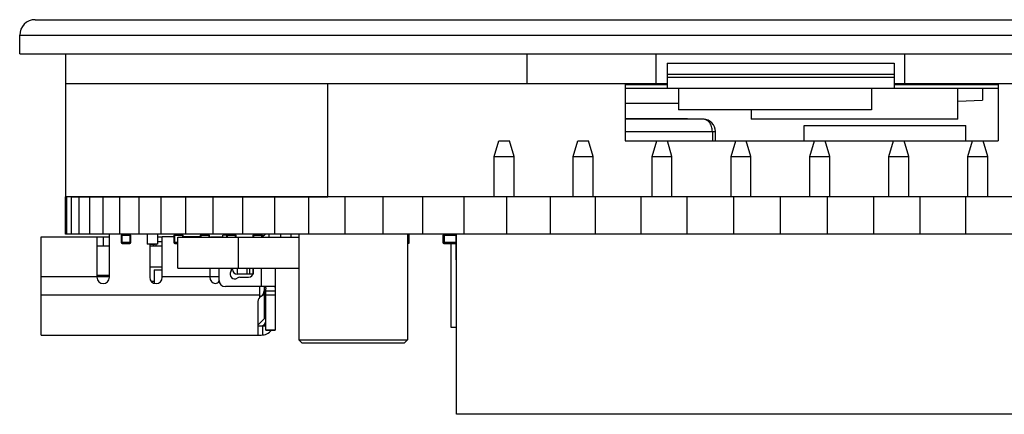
# Model space of a CAD drawing. Header units: millimetres. Extents: x -49 to 165, y -182 to -55.
# Tile 1 of 93: x -16 to 16, y -182 to -169. Entities that reach past the tile are written whole.
import ezdxf

# ---------------------------------------------------------------- set-up
doc = ezdxf.new("R2010")
doc.units = ezdxf.units.MM
doc.header["$LTSCALE"] = 1.21
doc.header["$MEASUREMENT"] = 0
doc.layers.get('0').update_dxf_attribs({"linetype": 'CONTINUOUS'})

msp = doc.modelspace()

# ---------------------------------------------------------------- linework, layer by layer
at = {"color": 7, "linetype": 'Continuous'}
for p, q in [((-15.238, -169.169), (32.722, -169.169)), ((-15.738, -170.269), (-15.738, -169.669)), ((-15.738, -169.669), (33.222, -169.669)), ((-15.738, -170.269), (33.222, -170.269)), ((-14.258, -174.869), (-14.258, -170.269)), ((0.593, -171.219), (0.593, -170.269)), ((4.742, -171.219), (4.742, -170.269)), ((12.742, -171.219), (12.742, -170.269)), ((5.092, -170.569), (5.092, -171.369)), ((5.092, -170.569), (12.392, -170.569)), ((12.392, -170.569), (12.392, -171.369)), ((5.092, -170.919), (12.392, -170.919)), ((5.092, -171.019), (12.392, -171.019)), ((-14.258, -171.219), (5.092, -171.219)), ((-5.824, -174.869), (-5.824, -171.219)), ((3.742, -171.219), (3.742, -173.069)), ((5.092, -171.269), (3.742, -171.269)), ((3.742, -171.369), (15.742, -171.369)), ((4.092, -171.219), (4.092, -171.269)), ((5.462, -171.369), (5.462, -172.069)), ((11.672, -171.369), (11.672, -172.069)), ((12.392, -171.219), (31.742, -171.219)), ((15.742, -171.269), (12.392, -171.269)), ((13.392, -171.219), (13.392, -171.269)), ((14.447, -172.369), (14.447, -171.369)), ((15.242, -171.369), (15.242, -171.756)), ((15.742, -171.219), (15.742, -173.069)), ((5.462, -171.869), (3.742, -171.869)), ((14.447, -171.792), (15.242, -171.756)), ((11.672, -172.069), (5.462, -172.069)), ((7.792, -172.069), (7.792, -172.369)), ((5.748, -172.361), (3.742, -172.361)), ((6.248, -172.371), (3.742, -172.371)), ((5.248, -172.361), (5.248, -172.371)), ((5.748, -172.371), (5.748, -172.361)), ((6.256, -172.371), (6.248, -172.371)), ((14.447, -172.369), (7.792, -172.369)), ((9.504, -173.069), (9.504, -172.571)), ((9.504, -172.571), (14.704, -172.571)), ((14.704, -173.069), (14.704, -172.571)), ((3.742, -172.771), (6.648, -172.771)), ((6.548, -172.771), (6.548, -173.069)), ((6.648, -173.069), (6.648, -172.771)), ((3.742, -173.069), (15.742, -173.069)), ((-14.269, -176.069), (-14.269, -174.871)), ((20.986, -174.871), (-14.269, -174.871)), ((-14.252, -174.869), (-14.22, -174.869)), ((-14.22, -176.069), (-14.22, -174.871)), ((-14.072, -174.869), (-13.827, -174.869)), ((-14.072, -176.069), (-14.072, -174.871)), ((-13.827, -176.069), (-13.827, -174.871)), ((-13.824, -174.869), (-5.824, -174.869)), ((-13.485, -176.069), (-13.485, -174.871)), ((-13.048, -176.069), (-13.048, -174.871)), ((-12.518, -176.069), (-12.518, -174.871)), ((-11.896, -176.069), (-11.896, -174.871)), ((-11.187, -176.069), (-11.187, -174.871)), ((-10.392, -176.069), (-10.392, -174.871)), ((-9.514, -176.069), (-9.514, -174.871)), ((-8.559, -176.069), (-8.559, -174.871)), ((-7.53, -176.069), (-7.53, -174.871)), ((-6.431, -176.069), (-6.431, -174.871)), ((-5.267, -176.069), (-5.267, -174.871)), ((-4.043, -176.069), (-4.043, -174.871)), ((-2.764, -176.069), (-2.764, -174.871)), ((-1.436, -176.069), (-1.436, -174.871)), ((-0.065, -176.069), (-0.065, -174.871)), ((1.345, -176.069), (1.345, -174.871)), ((2.786, -176.069), (2.786, -174.871)), ((4.252, -176.069), (4.252, -174.871)), ((5.738, -176.069), (5.738, -174.871)), ((7.237, -176.069), (7.237, -174.871)), ((8.742, -176.069), (8.742, -174.871)), ((10.247, -176.069), (10.247, -174.871)), ((11.745, -176.069), (11.745, -174.871)), ((13.231, -176.069), (13.231, -174.871)), ((14.698, -176.069), (14.698, -174.871)), ((20.986, -176.069), (-14.269, -176.069)), ((-12.472, -176.1), (-12.472, -176.344)), ((-12.472, -176.1), (-12.167, -176.1)), ((-12.441, -176.374), (-12.441, -176.069)), ((-12.197, -176.1), (-12.197, -176.374)), ((-12.167, -176.344), (-12.167, -176.1)), ((-11.638, -176.069), (-11.638, -176.394)), ((-11.308, -176.069), (-11.308, -176.394)), ((-10.78, -176.1), (-10.78, -176.344)), ((-10.78, -176.1), (-10.475, -176.1)), ((-10.749, -176.374), (-10.749, -176.069)), ((-10.505, -176.1), (-10.505, -176.171)), ((-10.475, -176.171), (-10.475, -176.1)), ((-10.475, -176.171), (-10.475, -176.1)), ((-9.934, -176.1), (-9.934, -176.171)), ((-9.934, -176.1), (-9.626, -176.1)), ((-9.93, -176.1), (-9.93, -176.171)), ((-9.903, -176.07), (-9.903, -176.069)), ((-9.9, -176.171), (-9.9, -176.069)), ((-9.656, -176.1), (-9.656, -176.171)), ((-9.626, -176.171), (-9.626, -176.1)), ((-9.202, -176.171), (-9.202, -176.109)), ((-9.088, -176.109), (-9.202, -176.109)), ((-9.088, -176.1), (-9.088, -176.171)), ((-9.088, -176.1), (-8.776, -176.1)), ((-9.081, -176.1), (-9.081, -176.171)), ((-9.057, -176.07), (-9.057, -176.069)), ((-9.05, -176.171), (-9.05, -176.069)), ((-8.807, -176.1), (-8.807, -176.171)), ((-8.776, -176.171), (-8.776, -176.1)), ((-8.242, -176.1), (-8.242, -176.171)), ((-8.242, -176.1), (-7.927, -176.1)), ((-8.231, -176.1), (-8.231, -176.171)), ((-8.211, -176.071), (-8.211, -176.069)), ((-8.201, -176.171), (-8.201, -176.069)), ((-7.957, -176.1), (-7.957, -176.171)), ((-7.927, -176.152), (-7.844, -176.069)), ((-7.927, -176.171), (-7.927, -176.1)), ((-7.722, -176.069), (-7.722, -176.159)), ((-7.343, -176.069), (-7.343, -176.171)), ((-7.013, -176.069), (-7.013, -176.171)), ((-12.167, -176.344), (-12.472, -176.344)), ((-12.441, -176.374), (-12.197, -176.374)), ((-12.376, -176.377), (-12.376, -176.374)), ((-12.269, -176.377), (-12.376, -176.377)), ((-12.288, -176.374), (-12.288, -176.377)), ((-12.279, -176.377), (-12.279, -176.374)), ((-12.27, -176.377), (-12.27, -176.374)), ((-12.269, -176.377), (-12.269, -176.374)), ((-11.308, -176.394), (-11.638, -176.394)), ((-11.547, -176.394), (-11.547, -176.404)), ((-11.389, -176.404), (-11.547, -176.404)), ((-11.468, -176.394), (-11.468, -176.404)), ((-11.389, -176.394), (-11.389, -176.404)), ((-11.308, -176.159), (-11.168, -176.159)), ((-11.308, -176.309), (-11.157, -176.309)), ((-11.168, -176.159), (-11.152, -176.161)), ((-11.153, -176.313), (-11.157, -176.309)), ((-11.154, -176.309), (-11.157, -176.309)), ((-10.78, -176.159), (-11.152, -176.159)), ((-10.647, -176.344), (-10.78, -176.344)), ((-10.749, -176.374), (-10.647, -176.374)), ((-10.684, -176.377), (-10.684, -176.374)), ((-10.647, -176.377), (-10.684, -176.377)), ((-10.647, -176.171), (-6.758, -176.171)), ((-9.934, -176.159), (-10.475, -176.159)), ((-9.622, -176.159), (-9.626, -176.159)), ((-9.422, -176.159), (-9.422, -176.171)), ((-9.422, -176.159), (-9.202, -176.159)), ((-9.222, -176.171), (-9.222, -176.159)), ((-7.734, -176.171), (-7.722, -176.159))]:
    msp.add_line(p, q, dxfattribs=at)
at = {"color": 6, "linetype": 'Continuous'}
for p, q in [((-0.471, -173.569), (-0.321, -173.069)), ((-0.321, -173.069), (0.019, -173.069)), ((0.169, -173.569), (0.019, -173.069)), ((2.069, -173.569), (2.219, -173.069)), ((2.219, -173.069), (2.559, -173.069)), ((2.709, -173.569), (2.559, -173.069)), ((4.609, -173.569), (4.759, -173.069)), ((5.249, -173.569), (5.099, -173.069)), ((7.149, -173.569), (7.299, -173.069)), ((7.789, -173.569), (7.639, -173.069)), ((9.689, -173.569), (9.839, -173.069)), ((10.329, -173.569), (10.179, -173.069)), ((12.229, -173.569), (12.379, -173.069)), ((12.869, -173.569), (12.719, -173.069)), ((14.769, -173.569), (14.919, -173.069)), ((15.409, -173.569), (15.259, -173.069)), ((-0.471, -174.871), (-0.471, -173.569)), ((-0.471, -173.569), (0.169, -173.569)), ((0.169, -174.871), (0.169, -173.569)), ((2.069, -174.871), (2.069, -173.569)), ((2.069, -173.569), (2.709, -173.569)), ((2.709, -174.871), (2.709, -173.569)), ((4.609, -174.871), (4.609, -173.569)), ((4.609, -173.569), (5.249, -173.569)), ((5.249, -174.871), (5.249, -173.569)), ((7.149, -174.871), (7.149, -173.569)), ((7.149, -173.569), (7.789, -173.569)), ((7.789, -174.871), (7.789, -173.569)), ((9.689, -174.871), (9.689, -173.569)), ((9.689, -173.569), (10.329, -173.569)), ((10.329, -174.871), (10.329, -173.569)), ((12.229, -173.569), (12.869, -173.569)), ((12.229, -174.871), (12.229, -173.569)), ((12.869, -174.871), (12.869, -173.569)), ((14.769, -173.569), (15.409, -173.569)), ((14.769, -174.871), (14.769, -173.569)), ((15.409, -174.871), (15.409, -173.569)), ((-12.852, -177.459), (-12.852, -176.069)), ((-6.758, -176.069), (-6.758, -179.469)), ((-3.258, -176.069), (-3.258, -179.469)), ((-3.216, -176.069), (-3.216, -176.369)), ((-3.215, -176.069), (-3.215, -176.369)), ((-2.126, -176.1), (-2.126, -176.344)), ((-2.126, -176.1), (-1.703, -176.1)), ((-2.095, -176.374), (-2.095, -176.069)), ((-2.065, -176.374), (-2.065, -176.069)), ((-1.707, -176.115), (-1.707, -176.875)), ((-1.707, -176.115), (-1.686, -176.115)), ((-1.686, -181.869), (-1.686, -176.069)), ((-15.052, -179.319), (-15.052, -176.159)), ((-15.052, -176.159), (-12.852, -176.159)), ((-13.252, -176.159), (-13.252, -177.459)), ((-13.052, -176.159), (-13.052, -176.459)), ((-11.552, -176.394), (-11.552, -177.459)), ((-11.456, -176.404), (-11.402, -176.459)), ((-11.352, -176.459), (-11.352, -176.394)), ((-11.152, -177.459), (-11.152, -176.161)), ((-10.647, -177.169), (-10.647, -176.171)), ((-8.697, -177.169), (-8.697, -176.171)), ((-3.215, -176.369), (-3.258, -176.369)), ((-1.707, -176.344), (-2.126, -176.344)), ((-2.095, -176.374), (-1.707, -176.374)), ((-2.002, -176.374), (-2.002, -176.377)), ((-1.927, -176.377), (-2.002, -176.377)), ((-1.965, -176.374), (-1.965, -176.377)), ((-1.928, -176.377), (-1.928, -176.374)), ((-1.928, -176.377), (-1.928, -176.374)), ((-1.928, -176.377), (-1.928, -176.374)), ((-1.928, -176.377), (-1.928, -176.374)), ((-1.928, -176.377), (-1.928, -176.374)), ((-1.928, -176.377), (-1.928, -176.374)), ((-1.927, -176.377), (-1.927, -176.374)), ((-1.904, -176.374), (-1.904, -176.377)), ((-1.827, -176.377), (-1.904, -176.377)), ((-1.901, -176.377), (-1.901, -176.374)), ((-1.864, -176.377), (-1.864, -176.374)), ((-1.864, -176.377), (-1.864, -179.069)), ((-1.827, -176.377), (-1.827, -176.374)), ((-1.827, -176.377), (-1.827, -176.374)), ((-1.827, -176.377), (-1.827, -176.374)), ((-1.827, -176.377), (-1.827, -176.374)), ((-1.827, -176.377), (-1.827, -176.374)), ((-1.827, -176.377), (-1.827, -176.374)), ((-1.827, -176.377), (-1.827, -176.374)), ((-1.797, -176.374), (-1.797, -176.377)), ((-1.723, -176.377), (-1.797, -176.377)), ((-1.761, -176.374), (-1.761, -176.377)), ((-1.723, -176.377), (-1.723, -176.374)), ((-1.723, -176.377), (-1.723, -176.374)), ((-1.723, -176.377), (-1.723, -176.374)), ((-1.723, -176.377), (-1.723, -176.374)), ((-1.723, -176.377), (-1.723, -176.374)), ((-1.723, -176.377), (-1.723, -176.374)), ((-1.723, -176.377), (-1.723, -176.374)), ((-12.852, -176.459), (-13.252, -176.459)), ((-11.152, -176.459), (-11.552, -176.459)), ((-1.686, -176.875), (-1.707, -176.875)), ((-13.252, -177.389), (-12.852, -177.389)), ((-11.152, -177.139), (-11.552, -177.139)), ((-11.412, -177.215), (-11.412, -177.647)), ((-11.412, -177.215), (-11.152, -177.215)), ((-10.647, -177.169), (-6.758, -177.169)), ((-9.622, -177.169), (-9.622, -177.459)), ((-9.321, -177.559), (-9.321, -177.169)), ((-8.921, -177.169), (-8.921, -177.193)), ((-8.891, -177.209), (-8.891, -177.169)), ((-8.231, -177.359), (-8.741, -177.359)), ((-8.738, -177.169), (-8.738, -177.359)), ((-8.42, -177.359), (-8.42, -177.169)), ((-8.335, -177.359), (-8.335, -177.169)), ((-8.229, -177.169), (-8.229, -177.356)), ((-8.221, -177.309), (-8.221, -177.169)), ((-7.971, -177.169), (-7.971, -177.759)), ((-7.522, -177.169), (-7.522, -179.161)), ((-15.052, -177.439), (-13.252, -177.439)), ((-13.252, -177.429), (-12.852, -177.429)), ((-11.501, -177.589), (-11.412, -177.589)), ((-11.152, -177.439), (-9.321, -177.439)), ((-8.656, -177.459), (-8.371, -177.459)), ((-7.541, -177.759), (-9.121, -177.759)), ((-8.022, -177.759), (-8.022, -178.039)), ((-7.872, -177.76), (-7.872, -178.799)), ((-7.822, -179.161), (-7.822, -177.834)), ((-7.522, -177.909), (-7.822, -177.909)), ((-8.022, -178.039), (-15.052, -178.039)), ((-8.072, -178.239), (-8.072, -179.319)), ((-7.872, -178.039), (-7.935, -178.039)), ((-7.522, -178.039), (-7.822, -178.039)), ((-8.072, -178.999), (-7.872, -178.799)), ((-8.072, -179.019), (-7.822, -179.019)), ((-7.922, -179.01), (-7.922, -179.316)), ((-7.822, -179.159), (-7.522, -179.159)), ((-7.522, -179.161), (-7.822, -179.161)), ((-1.864, -179.069), (-1.686, -179.069)), ((-15.052, -179.319), (-7.972, -179.319)), ((-6.658, -179.569), (-6.758, -179.469)), ((-6.758, -179.469), (-3.258, -179.469)), ((-6.658, -179.569), (-3.358, -179.569)), ((-3.358, -179.569), (-3.258, -179.469)), ((19.164, -181.869), (-1.686, -181.869))]:
    msp.add_line(p, q, dxfattribs=at)
at = {"color": 7, "linetype": 'Continuous'}
for centre, radius, start, end in [((-15.238, -169.669), 0.5, 90, 180), ((6.248, -172.6), 0.23, 88.1462, 90.0016), ((6.248, -172.771), 0.4, 0, 88.918), ((6.249, -172.771), 0.4, 360, 88.8452), ((-12.441, -176.344), 0.0305, 180, 270), ((-12.197, -176.344), 0.0305, 270, 0), ((-10.749, -176.344), 0.0305, 180, 270)]:
    msp.add_arc(centre, radius, start, end, dxfattribs=at)
at = {"color": 6, "linetype": 'Continuous'}
for centre, radius, start, end in [((-1.677, -176.115), 0.03, 107.4207, 180), ((-2.095, -176.344), 0.0305, 180, 270), ((-1.677, -176.875), 0.03, 180, 252.5793), ((-8.821, -177.359), 0.15, 146.4427, 303.5573), ((-9.071, -177.193), 0.15, 326.4427, 0), ((-8.741, -177.209), 0.15, 180, 270), ((-8.371, -177.309), 0.15, 270, 0), ((-13.052, -177.459), 0.2, 180, 0), ((-11.352, -177.459), 0.2, 180, 0), ((-9.422, -177.459), 0.2, 180, 262.8192), ((-9.472, -177.459), 0.2, 277.1808, 320.7376), ((-9.121, -177.559), 0.2, 180, 270), ((-8.656, -177.609), 0.15, 90, 123.5573), ((-8.072, -177.892), 0.2, 299.9998, 0), ((-7.872, -178.239), 0.2, 120.0001, 180), ((-7.972, -178.869), 0.15, 270, 0), ((-7.972, -178.869), 0.45, 270, 319.1511)]:
    msp.add_arc(centre, radius, start, end, dxfattribs=at)
msp.add_ellipse((-6.742, -178.039), major_axis=(0, 1.28), ratio=0.999979, start_param=1.570796, end_param=1.622238, dxfattribs=at)
at = {"color": 7, "linetype": 'Continuous'}
for points, knots in [([(6.548, -172.771), (6.548, -172.742), (6.544, -172.686), (6.524, -172.606), (6.493, -172.535), (6.444, -172.461), (6.38, -172.405), (6.309, -172.377), (6.273, -172.371), (6.256, -172.371)], [0, 0, 0, 0, 0.158851, 0.310865, 0.451759, 0.58015, 0.803096, 0.903325, 1, 1, 1, 1]), ([(-9.62, -176.171), (-9.618, -176.169), (-9.611, -176.166), (-9.597, -176.163), (-9.577, -176.161), (-9.553, -176.16), (-9.524, -176.159), (-9.48, -176.159), (-9.445, -176.159), (-9.422, -176.159)], [0, 0, 0, 0, 0.043903, 0.114463, 0.212429, 0.336248, 0.482379, 0.645228, 1, 1, 1, 1])]:
    msp.add_open_spline(points, degree=3, knots=knots, dxfattribs=at)
msp.add_open_spline([(-11.152, -176.31), (-11.153, -176.309), (-11.153, -176.309), (-11.154, -176.309)], degree=3, dxfattribs=at)
at = {"color": 6, "linetype": 'Continuous'}
for points, knots in [([(-7.871, -177.76), (-7.867, -177.76), (-7.858, -177.762), (-7.847, -177.766), (-7.837, -177.772), (-7.83, -177.781), (-7.826, -177.792), (-7.822, -177.809), (-7.822, -177.824), (-7.822, -177.834)], [0, 0, 0, 0, 0.131773, 0.249175, 0.356607, 0.462463, 0.575825, 0.7026, 1, 1, 1, 1]), ([(-7.541, -177.759), (-7.539, -177.759), (-7.535, -177.76), (-7.53, -177.764), (-7.527, -177.77), (-7.523, -177.783), (-7.522, -177.805), (-7.522, -177.823), (-7.522, -177.834)], [0, 0, 0, 0, 0.065627, 0.135044, 0.220755, 0.32932, 0.620521, 1, 1, 1, 1])]:
    msp.add_open_spline(points, degree=3, knots=knots, dxfattribs=at)

doc.saveas('drawing.dxf')
